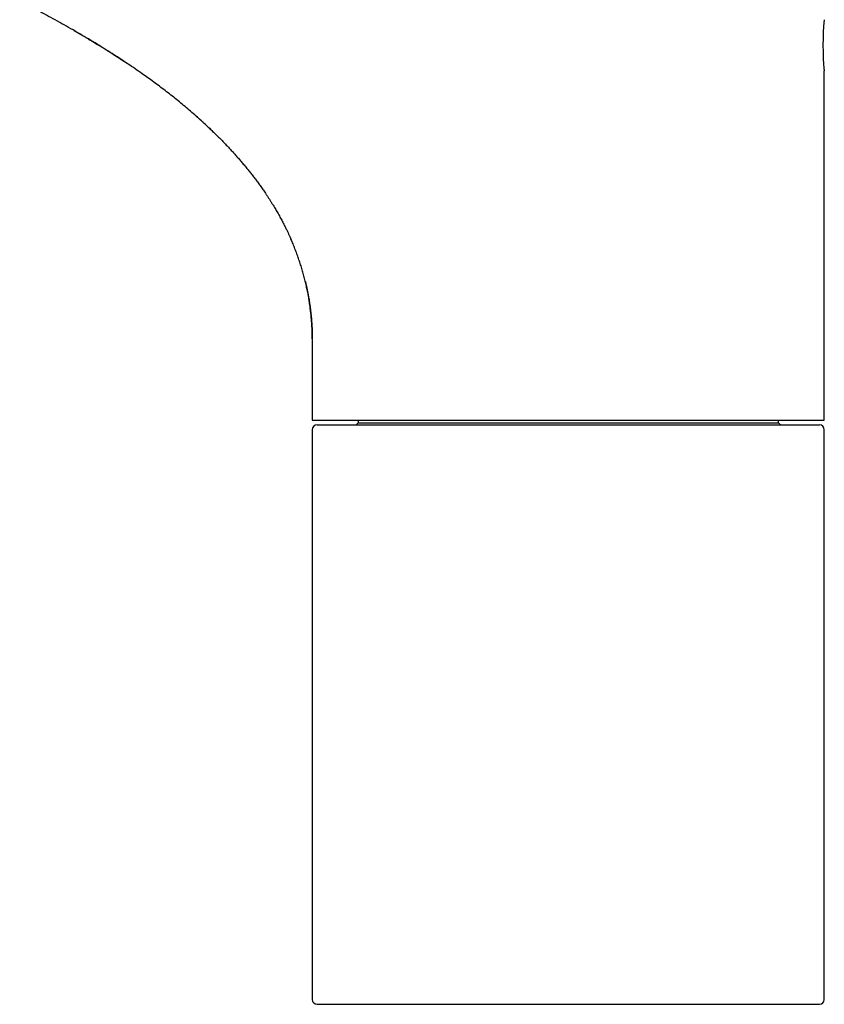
# Model space of a CAD drawing. Header units: millimetres. Extents: x 8 to 815, y 12 to 600.
# Tile 2 of 22: x 228 to 312, y 385 to 487. Entities that reach past the tile are written whole.
import ezdxf

# ---------------------------------------------------------------- set-up
doc = ezdxf.new("R2010")
doc.units = ezdxf.units.MM

msp = doc.modelspace()

# ---------------------------------------------------------------- linework, layer by layer
at = {"color": 7, "linetype": 'Continuous', "lineweight": 30}
for p, q in [((234.03, 485.72), (234.03, 485.71)), ((239.47, 482.35), (239.51, 482.32)), ((311.72, 445.37), (311.72, 481.52)), ((311.72, 481.52), (311.72, 481.52)), ((258.72, 453.68), (258.74, 453.69)), ((258.72, 453.68), (258.72, 445.37)), ((258.72, 445.37), (311.72, 445.37)), ((259.22, 444.87), (285.22, 444.87)), ((263.47, 445.07), (263.27, 444.87)), ((263.47, 445.37), (263.47, 445.07)), ((263.47, 445.07), (285.22, 445.07)), ((285.22, 445.07), (306.97, 445.07)), ((285.22, 444.87), (311.22, 444.87)), ((306.97, 445.07), (306.97, 445.37)), ((307.17, 444.87), (306.97, 445.07)), ((258.72, 444.37), (258.72, 385.37)), ((311.72, 385.37), (311.72, 444.37)), ((259.22, 384.87), (285.22, 384.87)), ((285.22, 384.87), (311.22, 384.87))]:
    msp.add_line(p, q, dxfattribs=at)
for centre, radius, start, end in [((338.13, 484.17), 26.55, 174.2719, 185.7293), ((259.22, 444.37), 0.5, 90, 180), ((311.22, 444.37), 0.5, 0, 90), ((259.22, 385.37), 0.5, 180, 270), ((311.22, 385.37), 0.5, 270, 0)]:
    msp.add_arc(centre, radius, start, end, dxfattribs=at)
for points, knots in [([(248.63, 475.05), (248.45, 475.22), (248.09, 475.57), (247.54, 476.09), (246.98, 476.59), (246.41, 477.09), (245.84, 477.59), (245.26, 478.07), (244.68, 478.55), (244.09, 479.02), (243.49, 479.48), (242.9, 479.93), (242.31, 480.37), (241.71, 480.8), (241.07, 481.26), (240.38, 481.74), (239.65, 482.23), (238.92, 482.72), (238.18, 483.2), (237.43, 483.67), (236.63, 484.17), (235.78, 484.69), (234.87, 485.23), (233.96, 485.76), (233.04, 486.28), (232.12, 486.79), (231.2, 487.29), (230.28, 487.78), (229.36, 488.26), (228.74, 488.58), (228.43, 488.73)], [0, 0, 0, 0, 0.030824, 0.061679, 0.092533, 0.123388, 0.154177, 0.184968, 0.215759, 0.24655, 0.27734, 0.307579, 0.337818, 0.368057, 0.398297, 0.434297, 0.470296, 0.506294, 0.542288, 0.578282, 0.614275, 0.657468, 0.700664, 0.743862, 0.787064, 0.830268, 0.872702, 0.915137, 0.95757, 1, 1, 1, 1]), ([(234.03, 485.72), (234.03, 485.71), (234.04, 485.71), (234.06, 485.7), (234.07, 485.69), (234.1, 485.68), (234.12, 485.67), (234.14, 485.66), (234.16, 485.65), (234.18, 485.63), (234.2, 485.62), (234.23, 485.61), (234.25, 485.6), (234.28, 485.58), (234.32, 485.56), (234.36, 485.53), (234.41, 485.5), (234.47, 485.47), (234.52, 485.44), (234.58, 485.4), (234.64, 485.37), (234.7, 485.33), (234.76, 485.29), (234.84, 485.24), (234.93, 485.19), (235.03, 485.13), (235.13, 485.07), (235.25, 485), (235.36, 484.94), (235.49, 484.86), (235.64, 484.77), (235.82, 484.66), (236.01, 484.55), (236.21, 484.43), (236.38, 484.32), (236.54, 484.23), (236.66, 484.15), (236.79, 484.07), (236.92, 483.99), (237.06, 483.9), (237.2, 483.82), (237.34, 483.73), (237.47, 483.65), (237.6, 483.57), (237.72, 483.49), (237.83, 483.42), (237.93, 483.36), (238.02, 483.3), (238.09, 483.25), (238.15, 483.21), (238.2, 483.18), (238.25, 483.15), (238.28, 483.13), (238.31, 483.11), (238.33, 483.1), (238.34, 483.09), (238.35, 483.08), (238.35, 483.08), (238.35, 483.08), (238.35, 483.08), (238.35, 483.08), (238.35, 483.08), (238.35, 483.08), (238.35, 483.08), (238.35, 483.08), (238.36, 483.08), (238.37, 483.07), (238.39, 483.06), (238.43, 483.03), (238.47, 483.01), (238.53, 482.97), (238.59, 482.93), (238.67, 482.88), (238.74, 482.83), (238.83, 482.77), (238.92, 482.71), (239.03, 482.64), (239.14, 482.57), (239.25, 482.49), (239.38, 482.41), (239.46, 482.35), (239.51, 482.32)], [0, 0, 0, 0, 0.014578, 0.027835, 0.039787, 0.050463, 0.05991, 0.066896, 0.073139, 0.078729, 0.082643, 0.086609, 0.090782, 0.09529, 0.101998, 0.109665, 0.118416, 0.127974, 0.138673, 0.149858, 0.160813, 0.171546, 0.182064, 0.198175, 0.213808, 0.228999, 0.24872, 0.267826, 0.286492, 0.305645, 0.334351, 0.364638, 0.396508, 0.429959, 0.464991, 0.48598, 0.507498, 0.529546, 0.552123, 0.575229, 0.598864, 0.622962, 0.646041, 0.668466, 0.689099, 0.70794, 0.724989, 0.740247, 0.753715, 0.763781, 0.772547, 0.780015, 0.786186, 0.791063, 0.794653, 0.796971, 0.797671, 0.797918, 0.798109, 0.798191, 0.79823, 0.798253, 0.798279, 0.798349, 0.798445, 0.798717, 0.800928, 0.804964, 0.810832, 0.818533, 0.82807, 0.839443, 0.852654, 0.866053, 0.880931, 0.897287, 0.915125, 0.934444, 0.954862, 0.976714, 1, 1, 1, 1]), ([(246.66, 476.88), (246.67, 476.87), (246.69, 476.85), (246.72, 476.82), (246.76, 476.79), (246.79, 476.76), (246.82, 476.73), (246.86, 476.7), (246.9, 476.67), (246.95, 476.62), (247, 476.57), (247.08, 476.51), (247.16, 476.43), (247.26, 476.34), (247.38, 476.23), (247.5, 476.12), (247.63, 476), (247.77, 475.87), (247.92, 475.73), (248.08, 475.58), (248.24, 475.42), (248.41, 475.26), (248.58, 475.1), (248.79, 474.89), (249.03, 474.65), (249.32, 474.37), (249.6, 474.07), (249.9, 473.77), (250.19, 473.45), (250.49, 473.13), (250.78, 472.8), (251.07, 472.47), (251.36, 472.13), (251.66, 471.78), (251.95, 471.44), (252.23, 471.09), (252.5, 470.74), (252.77, 470.38), (253.05, 470.02), (253.32, 469.64), (253.59, 469.25), (253.83, 468.91), (254.03, 468.61), (254.2, 468.36), (254.36, 468.11), (254.51, 467.86), (254.66, 467.62), (254.8, 467.39), (254.93, 467.17), (255.06, 466.95), (255.19, 466.73), (255.31, 466.51), (255.44, 466.28), (255.55, 466.07), (255.66, 465.86), (255.76, 465.66), (255.86, 465.48), (255.95, 465.3), (256.03, 465.14), (256.11, 464.98), (256.18, 464.83), (256.24, 464.69), (256.3, 464.56), (256.36, 464.44), (256.41, 464.33), (256.45, 464.23), (256.49, 464.14), (256.52, 464.07), (256.54, 464.02), (256.55, 464)], [0, 0, 0, 0, 0.003344, 0.006389, 0.008974, 0.011641, 0.014459, 0.017429, 0.02055, 0.023823, 0.029273, 0.035098, 0.041297, 0.050185, 0.059746, 0.069979, 0.080883, 0.092702, 0.105222, 0.118441, 0.132302, 0.14648, 0.16092, 0.175624, 0.199452, 0.22394, 0.249088, 0.274895, 0.30136, 0.328484, 0.354661, 0.381424, 0.408771, 0.436705, 0.465225, 0.491662, 0.518585, 0.545997, 0.573897, 0.602284, 0.631156, 0.660512, 0.678836, 0.69734, 0.715593, 0.7333, 0.750463, 0.766789, 0.78259, 0.797866, 0.812617, 0.829029, 0.844738, 0.859745, 0.87405, 0.887653, 0.90033, 0.91233, 0.923652, 0.934297, 0.94444, 0.95388, 0.962617, 0.970651, 0.977984, 0.984502, 0.990344, 0.99551, 1, 1, 1, 1]), ([(258.72, 453.73), (258.72, 453.89), (258.72, 454.23), (258.7, 454.75), (258.67, 455.29), (258.63, 455.82), (258.58, 456.36), (258.52, 456.88), (258.45, 457.41), (258.37, 457.93), (258.28, 458.45), (258.17, 458.98), (258.05, 459.5), (257.93, 460.02), (257.79, 460.54), (257.64, 461.06), (257.47, 461.58), (257.3, 462.09), (257.12, 462.59), (256.93, 463.1), (256.73, 463.6), (256.59, 463.92), (256.51, 464.09)], [0, 0, 0, 0, 0.045043, 0.095449, 0.145857, 0.196265, 0.246672, 0.296176, 0.345678, 0.395177, 0.444672, 0.495174, 0.545672, 0.596168, 0.646663, 0.69716, 0.747662, 0.798169, 0.848682, 0.8992, 0.949722, 1, 1, 1, 1]), ([(257.99, 459.74), (258.01, 459.68), (258.04, 459.55), (258.09, 459.35), (258.13, 459.17), (258.17, 458.99), (258.2, 458.81), (258.24, 458.65), (258.26, 458.51), (258.29, 458.39), (258.31, 458.26), (258.33, 458.13), (258.36, 458), (258.39, 457.82), (258.43, 457.58), (258.47, 457.28), (258.51, 456.98), (258.55, 456.66), (258.58, 456.39), (258.6, 456.17), (258.62, 456.01), (258.63, 455.86), (258.64, 455.72), (258.65, 455.59), (258.66, 455.47), (258.67, 455.38), (258.67, 455.3), (258.68, 455.22), (258.68, 455.15), (258.69, 455.06), (258.69, 454.96), (258.7, 454.85), (258.7, 454.74), (258.71, 454.61), (258.71, 454.47), (258.72, 454.3), (258.72, 454.16), (258.72, 454.06), (258.72, 454), (258.72, 453.96), (258.72, 453.92), (258.72, 453.89), (258.72, 453.87), (258.72, 453.84), (258.72, 453.82), (258.72, 453.8), (258.72, 453.79), (258.72, 453.77), (258.72, 453.76), (258.72, 453.75), (258.72, 453.74), (258.72, 453.73), (258.72, 453.73)], [0, 0, 0, 0, 0.033335, 0.065255, 0.095795, 0.125008, 0.152961, 0.179736, 0.200015, 0.219751, 0.23961, 0.259758, 0.280198, 0.300929, 0.346339, 0.393099, 0.441217, 0.4907, 0.541557, 0.568251, 0.593338, 0.61683, 0.638753, 0.659135, 0.678014, 0.69182, 0.704751, 0.716837, 0.72914, 0.743037, 0.758616, 0.77511, 0.793226, 0.812916, 0.832562, 0.862002, 0.889692, 0.899441, 0.908083, 0.915602, 0.920505, 0.924778, 0.928698, 0.932806, 0.93749, 0.94302, 0.949564, 0.957222, 0.96606, 0.976118, 0.987424, 1, 1, 1, 1])]:
    msp.add_open_spline(points, degree=3, knots=knots, dxfattribs=at)

doc.saveas('drawing.dxf')
